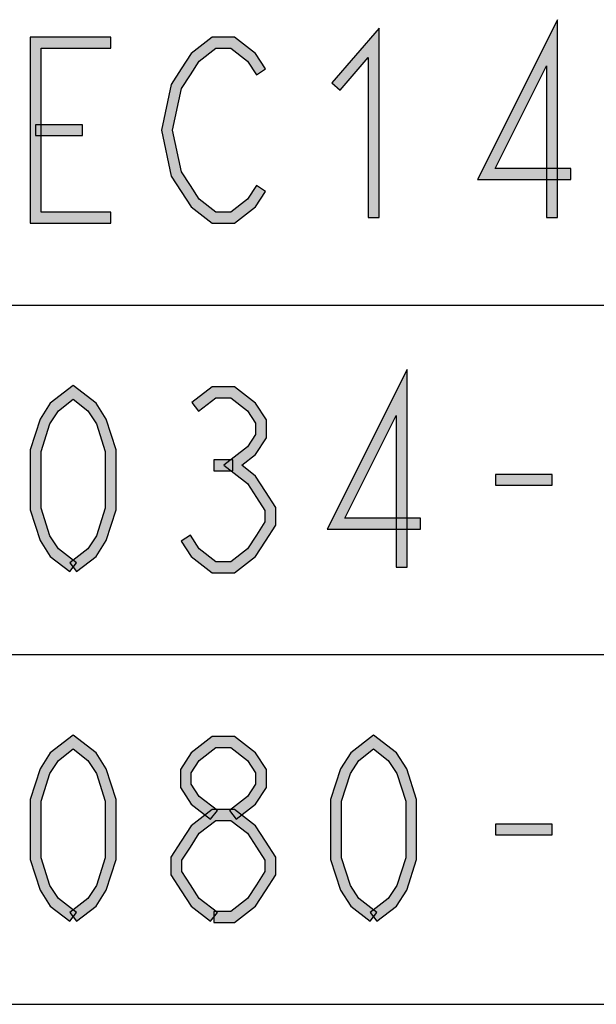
# Model space of a CAD drawing. Header units: millimetres. Extents: x 60 to 816, y 67 to 540.
# Tile 8 of 45: x 290 to 311, y 125 to 161. Entities that reach past the tile are written whole.
import ezdxf

# ---------------------------------------------------------------- set-up
doc = ezdxf.new("R2010")
doc.units = ezdxf.units.MM
doc.header["$LTSCALE"] = 0.327195
doc.layers.add('ALL_NOTE', color=7, linetype='Continuous')

msp = doc.modelspace()

# ---------------------------------------------------------------- hatches: boundary and pattern name
at = {"layer": 'ALL_NOTE', "linetype": 'Continuous', "lineweight": 25}
h = msp.add_hatch(color=2, dxfattribs=at)
h.dxf.hatch_style = 1
h.paths.add_polyline_path([(306.604, 155.114), (309.536, 160.959), (309.136, 159.269), (307.252, 155.514)])
h = msp.add_hatch(color=2, dxfattribs=at)
h.dxf.hatch_style = 1
h.paths.add_polyline_path([(309.536, 160.959), (309.536, 153.714), (309.136, 153.714), (309.136, 159.269)])
h = msp.add_hatch(color=2, dxfattribs=at)
h.dxf.hatch_style = 1
h.paths.add_polyline_path([(302.6, 159.575), (301.576, 158.384), (301.273, 158.645), (303, 160.653)])
h = msp.add_hatch(color=2, dxfattribs=at)
h.dxf.hatch_style = 1
h.paths.add_polyline_path([(302.6, 153.714), (302.6, 159.575), (303, 160.653), (303, 153.714)])
h = msp.add_hatch(color=2, dxfattribs=at)
h.dxf.hatch_style = 1
h.paths.add_polyline_path([(290.616, 159.914), (290.616, 153.914), (290.216, 153.514), (290.216, 160.314)])
h = msp.add_hatch(color=2, dxfattribs=at)
h.dxf.hatch_style = 1
h.paths.add_polyline_path([(293.168, 159.914), (290.616, 159.914), (290.216, 160.314), (293.168, 160.314)])
h = msp.add_hatch(color=2, dxfattribs=at)
h.dxf.hatch_style = 1
h.paths.add_polyline_path([(297.021, 159.914), (296.414, 159.444), (296.115, 159.718), (296.884, 160.314)])
h = msp.add_hatch(color=2, dxfattribs=at)
h.dxf.hatch_style = 1
h.paths.add_polyline_path([(297.572, 159.914), (297.021, 159.914), (296.884, 160.314), (297.709, 160.314)])
h = msp.add_hatch(color=2, dxfattribs=at)
h.dxf.hatch_style = 1
h.paths.add_polyline_path([(298.179, 159.444), (297.572, 159.914), (297.709, 160.314), (298.478, 159.718)])
h = msp.add_hatch(color=2, dxfattribs=at)
h.dxf.hatch_style = 1
h.paths.add_polyline_path([(296.414, 159.444), (296.088, 158.939), (295.752, 159.156), (296.115, 159.718)])
h = msp.add_hatch(color=2, dxfattribs=at)
h.dxf.hatch_style = 1
h.paths.add_polyline_path([(298.504, 158.939), (298.179, 159.444), (298.478, 159.718), (298.84, 159.156)])
h = msp.add_hatch(color=2, dxfattribs=at)
h.dxf.hatch_style = 1
h.paths.add_polyline_path([(296.088, 158.939), (295.764, 158.436), (295.389, 158.592), (295.752, 159.156)])
h = msp.add_hatch(color=2, dxfattribs=at)
h.dxf.hatch_style = 1
h.paths.add_polyline_path([(295.764, 158.436), (295.437, 156.914), (295.028, 156.914), (295.389, 158.592)])
h = msp.add_hatch(color=2, dxfattribs=at)
h.dxf.hatch_style = 1
h.paths.add_polyline_path([(292.136, 156.714), (290.416, 156.714), (290.416, 157.114), (292.136, 157.114)])
h = msp.add_hatch(color=2, dxfattribs=at)
h.dxf.hatch_style = 1
h.paths.add_polyline_path([(295.437, 156.914), (295.764, 155.392), (295.389, 155.236), (295.028, 156.914)])
h = msp.add_hatch(color=2, dxfattribs=at)
h.dxf.hatch_style = 1
h.paths.add_polyline_path([(295.764, 155.392), (296.088, 154.889), (295.752, 154.672), (295.389, 155.236)])
h = msp.add_hatch(color=2, dxfattribs=at)
h.dxf.hatch_style = 1
h.paths.add_polyline_path([(310.024, 155.114), (306.604, 155.114), (307.252, 155.514), (310.024, 155.514)])
h = msp.add_hatch(color=2, dxfattribs=at)
h.dxf.hatch_style = 1
h.paths.add_polyline_path([(296.088, 154.889), (296.414, 154.385), (296.115, 154.11), (295.752, 154.672)])
h = msp.add_hatch(color=2, dxfattribs=at)
h.dxf.hatch_style = 1
h.paths.add_polyline_path([(298.179, 154.385), (298.504, 154.889), (298.84, 154.672), (298.478, 154.11)])
h = msp.add_hatch(color=2, dxfattribs=at)
h.dxf.hatch_style = 1
h.paths.add_polyline_path([(296.414, 154.385), (297.021, 153.914), (296.884, 153.514), (296.115, 154.11)])
h = msp.add_hatch(color=2, dxfattribs=at)
h.dxf.hatch_style = 1
h.paths.add_polyline_path([(297.572, 153.914), (298.179, 154.385), (298.478, 154.11), (297.709, 153.514)])
h = msp.add_hatch(color=2, dxfattribs=at)
h.dxf.hatch_style = 1
h.paths.add_polyline_path([(290.616, 153.914), (293.168, 153.914), (293.168, 153.514), (290.216, 153.514)])
h = msp.add_hatch(color=2, dxfattribs=at)
h.dxf.hatch_style = 1
h.paths.add_polyline_path([(297.021, 153.914), (297.572, 153.914), (297.709, 153.514), (296.884, 153.514)])
h = msp.add_hatch(color=2, dxfattribs=at)
h.dxf.hatch_style = 1
h.paths.add_polyline_path([(301.1, 142.314), (304.032, 148.159), (303.632, 146.469), (301.749, 142.714)])
h = msp.add_hatch(color=2, dxfattribs=at)
h.dxf.hatch_style = 1
h.paths.add_polyline_path([(304.032, 148.159), (304.032, 140.914), (303.632, 140.914), (303.632, 146.469)])
h = msp.add_hatch(color=2, dxfattribs=at)
h.dxf.hatch_style = 1
h.paths.add_polyline_path([(291.792, 147.061), (291.254, 146.644), (290.955, 146.918), (291.792, 147.567)])
h = msp.add_hatch(color=2, dxfattribs=at)
h.dxf.hatch_style = 1
h.paths.add_polyline_path([(292.331, 146.644), (291.792, 147.061), (291.792, 147.567), (292.63, 146.918)])
h = msp.add_hatch(color=2, dxfattribs=at)
h.dxf.hatch_style = 1
h.paths.add_polyline_path([(297.021, 147.114), (296.387, 146.623), (296.142, 146.939), (296.884, 147.514)])
h = msp.add_hatch(color=2, dxfattribs=at)
h.dxf.hatch_style = 1
h.paths.add_polyline_path([(297.572, 147.114), (297.021, 147.114), (296.884, 147.514), (297.709, 147.514)])
h = msp.add_hatch(color=2, dxfattribs=at)
h.dxf.hatch_style = 1
h.paths.add_polyline_path([(298.179, 146.644), (297.572, 147.114), (297.709, 147.514), (298.478, 146.918)])
h = msp.add_hatch(color=2, dxfattribs=at)
h.dxf.hatch_style = 1
h.paths.add_polyline_path([(291.254, 146.644), (290.943, 146.161), (290.578, 146.334), (290.955, 146.918)])
h = msp.add_hatch(color=2, dxfattribs=at)
h.dxf.hatch_style = 1
h.paths.add_polyline_path([(292.642, 146.161), (292.331, 146.644), (292.63, 146.918), (293.007, 146.334)])
h = msp.add_hatch(color=2, dxfattribs=at)
h.dxf.hatch_style = 1
h.paths.add_polyline_path([(298.472, 146.189), (298.179, 146.644), (298.478, 146.918), (298.872, 146.306)])
h = msp.add_hatch(color=2, dxfattribs=at)
h.dxf.hatch_style = 1
h.paths.add_polyline_path([(290.943, 146.161), (290.616, 145.149), (290.216, 145.212), (290.578, 146.334)])
h = msp.add_hatch(color=2, dxfattribs=at)
h.dxf.hatch_style = 1
h.paths.add_polyline_path([(292.968, 145.149), (292.642, 146.161), (293.007, 146.334), (293.368, 145.212)])
h = msp.add_hatch(color=2, dxfattribs=at)
h.dxf.hatch_style = 1
h.paths.add_polyline_path([(298.472, 145.773), (298.472, 146.189), (298.872, 146.306), (298.872, 145.655)])
h = msp.add_hatch(color=2, dxfattribs=at)
h.dxf.hatch_style = 1
h.paths.add_polyline_path([(298.179, 145.318), (298.472, 145.773), (298.872, 145.655), (298.478, 145.044)])
h = msp.add_hatch(color=2, dxfattribs=at)
h.dxf.hatch_style = 1
h.paths.add_polyline_path([(297.314, 144.647), (298.179, 145.318), (298.478, 145.044), (297.967, 144.647)])
h = msp.add_hatch(color=2, dxfattribs=at)
h.dxf.hatch_style = 1
h.paths.add_polyline_path([(290.616, 145.149), (290.616, 143.079), (290.216, 143.016), (290.216, 145.212)])
h = msp.add_hatch(color=2, dxfattribs=at)
h.dxf.hatch_style = 1
h.paths.add_polyline_path([(292.968, 143.079), (292.968, 145.149), (293.368, 145.212), (293.368, 143.016)])
h = msp.add_hatch(color=2, dxfattribs=at)
h.dxf.hatch_style = 1
h.paths.add_polyline_path([(297.64, 144.447), (296.952, 144.447), (296.952, 144.847), (297.64, 144.847)])
h = msp.add_hatch(color=2, dxfattribs=at)
h.dxf.hatch_style = 1
h.paths.add_polyline_path([(298.179, 143.977), (297.314, 144.647), (297.967, 144.647), (298.478, 144.251)])
h = msp.add_hatch(color=2, dxfattribs=at)
h.dxf.hatch_style = 1
h.paths.add_polyline_path([(298.504, 143.472), (298.179, 143.977), (298.478, 144.251), (298.84, 143.689)])
h = msp.add_hatch(color=2, dxfattribs=at)
h.dxf.hatch_style = 1
h.paths.add_polyline_path([(309.336, 143.914), (307.272, 143.914), (307.272, 144.314), (309.336, 144.314)])
h = msp.add_hatch(color=2, dxfattribs=at)
h.dxf.hatch_style = 1
h.paths.add_polyline_path([(298.816, 142.989), (298.504, 143.472), (298.84, 143.689), (299.216, 143.106)])
h = msp.add_hatch(color=2, dxfattribs=at)
h.dxf.hatch_style = 1
h.paths.add_polyline_path([(298.816, 142.573), (298.816, 142.989), (299.216, 143.106), (299.216, 142.455)])
h = msp.add_hatch(color=2, dxfattribs=at)
h.dxf.hatch_style = 1
h.paths.add_polyline_path([(290.616, 143.079), (290.943, 142.067), (290.578, 141.894), (290.216, 143.016)])
h = msp.add_hatch(color=2, dxfattribs=at)
h.dxf.hatch_style = 1
h.paths.add_polyline_path([(292.642, 142.067), (292.968, 143.079), (293.368, 143.016), (293.007, 141.894)])
h = msp.add_hatch(color=2, dxfattribs=at)
h.dxf.hatch_style = 1
h.paths.add_polyline_path([(298.504, 142.089), (298.816, 142.573), (299.216, 142.455), (298.84, 141.872)])
h = msp.add_hatch(color=2, dxfattribs=at)
h.dxf.hatch_style = 1
h.paths.add_polyline_path([(304.52, 142.314), (301.1, 142.314), (301.749, 142.714), (304.52, 142.714)])
h = msp.add_hatch(color=2, dxfattribs=at)
h.dxf.hatch_style = 1
h.paths.add_polyline_path([(290.943, 142.067), (291.254, 141.585), (290.955, 141.31), (290.578, 141.894)])
h = msp.add_hatch(color=2, dxfattribs=at)
h.dxf.hatch_style = 1
h.paths.add_polyline_path([(292.331, 141.585), (292.642, 142.067), (293.007, 141.894), (292.63, 141.31)])
h = msp.add_hatch(color=2, dxfattribs=at)
h.dxf.hatch_style = 1
h.paths.add_polyline_path([(296.088, 142.089), (296.414, 141.585), (296.115, 141.31), (295.752, 141.872)])
h = msp.add_hatch(color=2, dxfattribs=at)
h.dxf.hatch_style = 1
h.paths.add_polyline_path([(298.179, 141.585), (298.504, 142.089), (298.84, 141.872), (298.478, 141.31)])
h = msp.add_hatch(color=2, dxfattribs=at)
h.dxf.hatch_style = 1
h.paths.add_polyline_path([(291.254, 141.585), (291.915, 141.072), (291.67, 140.756), (290.955, 141.31)])
h = msp.add_hatch(color=2, dxfattribs=at)
h.dxf.hatch_style = 1
h.paths.add_polyline_path([(291.67, 141.072), (292.331, 141.585), (292.63, 141.31), (291.915, 140.756)])
h = msp.add_hatch(color=2, dxfattribs=at)
h.dxf.hatch_style = 1
h.paths.add_polyline_path([(296.414, 141.585), (297.021, 141.114), (296.884, 140.714), (296.115, 141.31)])
h = msp.add_hatch(color=2, dxfattribs=at)
h.dxf.hatch_style = 1
h.paths.add_polyline_path([(297.572, 141.114), (298.179, 141.585), (298.478, 141.31), (297.709, 140.714)])
h = msp.add_hatch(color=2, dxfattribs=at)
h.dxf.hatch_style = 1
h.paths.add_polyline_path([(297.021, 141.114), (297.572, 141.114), (297.709, 140.714), (296.884, 140.714)])
h = msp.add_hatch(color=2, dxfattribs=at)
h.dxf.hatch_style = 1
h.paths.add_polyline_path([(291.792, 134.261), (291.254, 133.844), (290.955, 134.118), (291.792, 134.767)])
h = msp.add_hatch(color=2, dxfattribs=at)
h.dxf.hatch_style = 1
h.paths.add_polyline_path([(292.331, 133.844), (291.792, 134.261), (291.792, 134.767), (292.63, 134.118)])
h = msp.add_hatch(color=2, dxfattribs=at)
h.dxf.hatch_style = 1
h.paths.add_polyline_path([(297.021, 134.314), (296.414, 133.844), (296.115, 134.118), (296.884, 134.714)])
h = msp.add_hatch(color=2, dxfattribs=at)
h.dxf.hatch_style = 1
h.paths.add_polyline_path([(297.572, 134.314), (297.021, 134.314), (296.884, 134.714), (297.709, 134.714)])
h = msp.add_hatch(color=2, dxfattribs=at)
h.dxf.hatch_style = 1
h.paths.add_polyline_path([(298.179, 133.844), (297.572, 134.314), (297.709, 134.714), (298.478, 134.118)])
h = msp.add_hatch(color=2, dxfattribs=at)
h.dxf.hatch_style = 1
h.paths.add_polyline_path([(302.8, 134.261), (302.262, 133.844), (301.963, 134.118), (302.8, 134.767)])
h = msp.add_hatch(color=2, dxfattribs=at)
h.dxf.hatch_style = 1
h.paths.add_polyline_path([(303.339, 133.844), (302.8, 134.261), (302.8, 134.767), (303.638, 134.118)])
h = msp.add_hatch(color=2, dxfattribs=at)
h.dxf.hatch_style = 1
h.paths.add_polyline_path([(291.254, 133.844), (290.943, 133.361), (290.578, 133.534), (290.955, 134.118)])
h = msp.add_hatch(color=2, dxfattribs=at)
h.dxf.hatch_style = 1
h.paths.add_polyline_path([(292.642, 133.361), (292.331, 133.844), (292.63, 134.118), (293.007, 133.534)])
h = msp.add_hatch(color=2, dxfattribs=at)
h.dxf.hatch_style = 1
h.paths.add_polyline_path([(296.414, 133.844), (296.12, 133.389), (295.72, 133.506), (296.115, 134.118)])
h = msp.add_hatch(color=2, dxfattribs=at)
h.dxf.hatch_style = 1
h.paths.add_polyline_path([(298.472, 133.389), (298.179, 133.844), (298.478, 134.118), (298.872, 133.506)])
h = msp.add_hatch(color=2, dxfattribs=at)
h.dxf.hatch_style = 1
h.paths.add_polyline_path([(302.262, 133.844), (301.951, 133.361), (301.586, 133.534), (301.963, 134.118)])
h = msp.add_hatch(color=2, dxfattribs=at)
h.dxf.hatch_style = 1
h.paths.add_polyline_path([(303.65, 133.361), (303.339, 133.844), (303.638, 134.118), (304.015, 133.534)])
h = msp.add_hatch(color=2, dxfattribs=at)
h.dxf.hatch_style = 1
h.paths.add_polyline_path([(290.943, 133.361), (290.616, 132.349), (290.216, 132.412), (290.578, 133.534)])
h = msp.add_hatch(color=2, dxfattribs=at)
h.dxf.hatch_style = 1
h.paths.add_polyline_path([(292.968, 132.349), (292.642, 133.361), (293.007, 133.534), (293.368, 132.412)])
h = msp.add_hatch(color=2, dxfattribs=at)
h.dxf.hatch_style = 1
h.paths.add_polyline_path([(296.12, 133.389), (296.12, 132.973), (295.72, 132.855), (295.72, 133.506)])
h = msp.add_hatch(color=2, dxfattribs=at)
h.dxf.hatch_style = 1
h.paths.add_polyline_path([(298.472, 132.973), (298.472, 133.389), (298.872, 133.506), (298.872, 132.855)])
h = msp.add_hatch(color=2, dxfattribs=at)
h.dxf.hatch_style = 1
h.paths.add_polyline_path([(301.951, 133.361), (301.624, 132.349), (301.224, 132.412), (301.586, 133.534)])
h = msp.add_hatch(color=2, dxfattribs=at)
h.dxf.hatch_style = 1
h.paths.add_polyline_path([(303.976, 132.349), (303.65, 133.361), (304.015, 133.534), (304.376, 132.412)])
h = msp.add_hatch(color=2, dxfattribs=at)
h.dxf.hatch_style = 1
h.paths.add_polyline_path([(296.12, 132.973), (296.414, 132.518), (296.115, 132.244), (295.72, 132.855)])
h = msp.add_hatch(color=2, dxfattribs=at)
h.dxf.hatch_style = 1
h.paths.add_polyline_path([(298.179, 132.518), (298.472, 132.973), (298.872, 132.855), (298.478, 132.244)])
h = msp.add_hatch(color=2, dxfattribs=at)
h.dxf.hatch_style = 1
h.paths.add_polyline_path([(290.616, 132.349), (290.616, 130.279), (290.216, 130.216), (290.216, 132.412)])
h = msp.add_hatch(color=2, dxfattribs=at)
h.dxf.hatch_style = 1
h.paths.add_polyline_path([(292.968, 130.279), (292.968, 132.349), (293.368, 132.412), (293.368, 130.216)])
h = msp.add_hatch(color=2, dxfattribs=at)
h.dxf.hatch_style = 1
h.paths.add_polyline_path([(296.414, 132.518), (297.075, 132.006), (296.83, 131.689), (296.115, 132.244)])
h = msp.add_hatch(color=2, dxfattribs=at)
h.dxf.hatch_style = 1
h.paths.add_polyline_path([(297.518, 132.006), (298.179, 132.518), (298.478, 132.244), (297.763, 131.689)])
h = msp.add_hatch(color=2, dxfattribs=at)
h.dxf.hatch_style = 1
h.paths.add_polyline_path([(301.624, 132.349), (301.624, 130.279), (301.224, 130.216), (301.224, 132.412)])
h = msp.add_hatch(color=2, dxfattribs=at)
h.dxf.hatch_style = 1
h.paths.add_polyline_path([(303.976, 130.279), (303.976, 132.349), (304.376, 132.412), (304.376, 130.216)])
h = msp.add_hatch(color=2, dxfattribs=at)
h.dxf.hatch_style = 1
h.paths.add_polyline_path([(297.021, 131.647), (296.414, 131.177), (296.115, 131.451), (296.884, 132.047)])
h = msp.add_hatch(color=2, dxfattribs=at)
h.dxf.hatch_style = 1
h.paths.add_polyline_path([(297.572, 131.647), (297.021, 131.647), (296.884, 132.047), (297.709, 132.047)])
h = msp.add_hatch(color=2, dxfattribs=at)
h.dxf.hatch_style = 1
h.paths.add_polyline_path([(298.179, 131.177), (297.572, 131.647), (297.709, 132.047), (298.478, 131.451)])
h = msp.add_hatch(color=2, dxfattribs=at)
h.dxf.hatch_style = 1
h.paths.add_polyline_path([(296.414, 131.177), (296.088, 130.672), (295.752, 130.889), (296.115, 131.451)])
h = msp.add_hatch(color=2, dxfattribs=at)
h.dxf.hatch_style = 1
h.paths.add_polyline_path([(298.504, 130.672), (298.179, 131.177), (298.478, 131.451), (298.84, 130.889)])
h = msp.add_hatch(color=2, dxfattribs=at)
h.dxf.hatch_style = 1
h.paths.add_polyline_path([(309.336, 131.114), (307.272, 131.114), (307.272, 131.514), (309.336, 131.514)])
h = msp.add_hatch(color=2, dxfattribs=at)
h.dxf.hatch_style = 1
h.paths.add_polyline_path([(296.088, 130.672), (295.776, 130.189), (295.376, 130.306), (295.752, 130.889)])
h = msp.add_hatch(color=2, dxfattribs=at)
h.dxf.hatch_style = 1
h.paths.add_polyline_path([(298.816, 130.189), (298.504, 130.672), (298.84, 130.889), (299.216, 130.306)])
h = msp.add_hatch(color=2, dxfattribs=at)
h.dxf.hatch_style = 1
h.paths.add_polyline_path([(290.616, 130.279), (290.943, 129.267), (290.578, 129.094), (290.216, 130.216)])
h = msp.add_hatch(color=2, dxfattribs=at)
h.dxf.hatch_style = 1
h.paths.add_polyline_path([(292.642, 129.267), (292.968, 130.279), (293.368, 130.216), (293.007, 129.094)])
h = msp.add_hatch(color=2, dxfattribs=at)
h.dxf.hatch_style = 1
h.paths.add_polyline_path([(295.776, 130.189), (295.776, 129.773), (295.376, 129.655), (295.376, 130.306)])
h = msp.add_hatch(color=2, dxfattribs=at)
h.dxf.hatch_style = 1
h.paths.add_polyline_path([(298.816, 129.773), (298.816, 130.189), (299.216, 130.306), (299.216, 129.655)])
h = msp.add_hatch(color=2, dxfattribs=at)
h.dxf.hatch_style = 1
h.paths.add_polyline_path([(301.624, 130.279), (301.951, 129.267), (301.586, 129.094), (301.224, 130.216)])
h = msp.add_hatch(color=2, dxfattribs=at)
h.dxf.hatch_style = 1
h.paths.add_polyline_path([(303.65, 129.267), (303.976, 130.279), (304.376, 130.216), (304.015, 129.094)])
h = msp.add_hatch(color=2, dxfattribs=at)
h.dxf.hatch_style = 1
h.paths.add_polyline_path([(295.776, 129.773), (296.088, 129.289), (295.752, 129.072), (295.376, 129.655)])
h = msp.add_hatch(color=2, dxfattribs=at)
h.dxf.hatch_style = 1
h.paths.add_polyline_path([(298.504, 129.289), (298.816, 129.773), (299.216, 129.655), (298.84, 129.072)])
h = msp.add_hatch(color=2, dxfattribs=at)
h.dxf.hatch_style = 1
h.paths.add_polyline_path([(290.943, 129.267), (291.254, 128.785), (290.955, 128.51), (290.578, 129.094)])
h = msp.add_hatch(color=2, dxfattribs=at)
h.dxf.hatch_style = 1
h.paths.add_polyline_path([(292.331, 128.785), (292.642, 129.267), (293.007, 129.094), (292.63, 128.51)])
h = msp.add_hatch(color=2, dxfattribs=at)
h.dxf.hatch_style = 1
h.paths.add_polyline_path([(296.088, 129.289), (296.414, 128.785), (296.115, 128.51), (295.752, 129.072)])
h = msp.add_hatch(color=2, dxfattribs=at)
h.dxf.hatch_style = 1
h.paths.add_polyline_path([(298.179, 128.785), (298.504, 129.289), (298.84, 129.072), (298.478, 128.51)])
h = msp.add_hatch(color=2, dxfattribs=at)
h.dxf.hatch_style = 1
h.paths.add_polyline_path([(301.951, 129.267), (302.262, 128.785), (301.963, 128.51), (301.586, 129.094)])
h = msp.add_hatch(color=2, dxfattribs=at)
h.dxf.hatch_style = 1
h.paths.add_polyline_path([(303.339, 128.785), (303.65, 129.267), (304.015, 129.094), (303.638, 128.51)])
h = msp.add_hatch(color=2, dxfattribs=at)
h.dxf.hatch_style = 1
h.paths.add_polyline_path([(291.254, 128.785), (291.915, 128.272), (291.67, 127.956), (290.955, 128.51)])
h = msp.add_hatch(color=2, dxfattribs=at)
h.dxf.hatch_style = 1
h.paths.add_polyline_path([(291.67, 128.272), (292.331, 128.785), (292.63, 128.51), (291.915, 127.956)])
h = msp.add_hatch(color=2, dxfattribs=at)
h.dxf.hatch_style = 1
h.paths.add_polyline_path([(296.414, 128.785), (297.075, 128.272), (296.83, 127.956), (296.115, 128.51)])
h = msp.add_hatch(color=2, dxfattribs=at)
h.dxf.hatch_style = 1
h.paths.add_polyline_path([(297.572, 128.314), (298.179, 128.785), (298.478, 128.51), (297.709, 127.914)])
h = msp.add_hatch(color=2, dxfattribs=at)
h.dxf.hatch_style = 1
h.paths.add_polyline_path([(302.262, 128.785), (302.923, 128.272), (302.678, 127.956), (301.963, 128.51)])
h = msp.add_hatch(color=2, dxfattribs=at)
h.dxf.hatch_style = 1
h.paths.add_polyline_path([(302.678, 128.272), (303.339, 128.785), (303.638, 128.51), (302.923, 127.956)])
h = msp.add_hatch(color=2, dxfattribs=at)
h.dxf.hatch_style = 1
h.paths.add_polyline_path([(296.952, 128.314), (297.572, 128.314), (297.709, 127.914), (296.952, 127.914)])

# ---------------------------------------------------------------- linework, layer by layer
at = {"color": 2, "linetype": 'Continuous', "lineweight": 25}
for p, q in [((234.272, 150.514), (540.272, 150.514)), ((234.272, 137.714), (540.272, 137.714)), ((234.272, 124.914), (540.272, 124.914))]:
    msp.add_line(p, q, dxfattribs=at)
at = {"layer": 'ALL_NOTE', "color": 2, "linetype": 'Continuous', "lineweight": 25}
for p, q in [((309.536, 160.959), (306.604, 155.114)), ((309.536, 153.714), (309.536, 160.959)), ((303, 160.653), (301.273, 158.645)), ((303, 153.714), (303, 160.653)), ((290.216, 160.314), (290.216, 153.514)), ((293.168, 160.314), (290.216, 160.314)), ((293.168, 159.914), (293.168, 160.314)), ((296.884, 160.314), (296.115, 159.718)), ((297.709, 160.314), (296.884, 160.314)), ((298.478, 159.718), (297.709, 160.314)), ((290.616, 153.914), (290.616, 159.914)), ((290.616, 159.914), (293.168, 159.914)), ((296.115, 159.718), (295.752, 159.156)), ((296.414, 159.444), (297.021, 159.914)), ((297.021, 159.914), (297.572, 159.914)), ((297.572, 159.914), (298.179, 159.444)), ((298.84, 159.156), (298.478, 159.718)), ((296.088, 158.939), (296.414, 159.444)), ((298.179, 159.444), (298.504, 158.939)), ((301.576, 158.384), (302.6, 159.575)), ((302.6, 159.575), (302.6, 153.714)), ((295.752, 159.156), (295.389, 158.592)), ((298.504, 158.939), (298.84, 159.156)), ((307.252, 155.514), (309.136, 159.269)), ((309.136, 159.269), (309.136, 153.714)), ((295.764, 158.436), (296.088, 158.939)), ((301.273, 158.645), (301.576, 158.384)), ((295.389, 158.592), (295.028, 156.914)), ((295.437, 156.914), (295.764, 158.436)), ((292.136, 157.114), (290.416, 157.114)), ((290.416, 157.114), (290.416, 156.714)), ((292.136, 156.714), (292.136, 157.114)), ((295.028, 156.914), (295.389, 155.236)), ((295.764, 155.392), (295.437, 156.914)), ((290.416, 156.714), (292.136, 156.714)), ((296.088, 154.889), (295.764, 155.392)), ((310.024, 155.514), (307.252, 155.514)), ((310.024, 155.114), (310.024, 155.514)), ((295.389, 155.236), (295.752, 154.672)), ((306.604, 155.114), (310.024, 155.114)), ((295.752, 154.672), (296.115, 154.11)), ((296.414, 154.385), (296.088, 154.889)), ((298.504, 154.889), (298.179, 154.385)), ((298.478, 154.11), (298.84, 154.672)), ((298.84, 154.672), (298.504, 154.889)), ((297.021, 153.914), (296.414, 154.385)), ((298.179, 154.385), (297.572, 153.914)), ((293.168, 153.914), (290.616, 153.914)), ((293.168, 153.514), (293.168, 153.914)), ((296.115, 154.11), (296.884, 153.514)), ((297.572, 153.914), (297.021, 153.914)), ((297.709, 153.514), (298.478, 154.11)), ((302.6, 153.714), (303, 153.714)), ((309.136, 153.714), (309.536, 153.714)), ((290.216, 153.514), (293.168, 153.514)), ((296.884, 153.514), (297.709, 153.514)), ((304.032, 148.159), (301.1, 142.314)), ((304.032, 140.914), (304.032, 148.159)), ((291.792, 147.567), (290.955, 146.918)), ((292.63, 146.918), (291.792, 147.567)), ((296.884, 147.514), (296.142, 146.939)), ((297.709, 147.514), (296.884, 147.514)), ((298.478, 146.918), (297.709, 147.514)), ((296.387, 146.623), (297.021, 147.114)), ((297.021, 147.114), (297.572, 147.114)), ((297.572, 147.114), (298.179, 146.644)), ((290.955, 146.918), (290.578, 146.334)), ((291.254, 146.644), (291.792, 147.061)), ((291.792, 147.061), (292.331, 146.644)), ((293.007, 146.334), (292.63, 146.918)), ((296.142, 146.939), (296.387, 146.623)), ((298.872, 146.306), (298.478, 146.918)), ((290.943, 146.161), (291.254, 146.644)), ((292.331, 146.644), (292.642, 146.161)), ((298.179, 146.644), (298.472, 146.189)), ((301.749, 142.714), (303.632, 146.469)), ((303.632, 146.469), (303.632, 140.914)), ((290.578, 146.334), (290.216, 145.212)), ((290.616, 145.149), (290.943, 146.161)), ((292.642, 146.161), (292.968, 145.149)), ((293.368, 145.212), (293.007, 146.334)), ((298.472, 146.189), (298.472, 145.773)), ((298.872, 145.655), (298.872, 146.306)), ((298.472, 145.773), (298.179, 145.318)), ((298.478, 145.044), (298.872, 145.655)), ((298.179, 145.318), (297.314, 144.647)), ((290.216, 145.212), (290.216, 143.016)), ((290.616, 143.079), (290.616, 145.149)), ((292.968, 145.149), (292.968, 143.079)), ((293.368, 143.016), (293.368, 145.212)), ((297.967, 144.647), (298.478, 145.044)), ((297.64, 144.847), (296.952, 144.847)), ((296.952, 144.847), (296.952, 144.447)), ((297.314, 144.647), (298.179, 143.977)), ((297.64, 144.447), (297.64, 144.847)), ((298.478, 144.251), (297.967, 144.647)), ((296.952, 144.447), (297.64, 144.447)), ((298.84, 143.689), (298.478, 144.251)), ((309.336, 144.314), (307.272, 144.314)), ((307.272, 144.314), (307.272, 143.914)), ((309.336, 143.914), (309.336, 144.314)), ((298.179, 143.977), (298.504, 143.472)), ((307.272, 143.914), (309.336, 143.914)), ((298.504, 143.472), (298.816, 142.989)), ((299.216, 143.106), (298.84, 143.689)), ((299.216, 142.455), (299.216, 143.106)), ((290.216, 143.016), (290.578, 141.894)), ((290.943, 142.067), (290.616, 143.079)), ((292.968, 143.079), (292.642, 142.067)), ((293.007, 141.894), (293.368, 143.016)), ((298.816, 142.989), (298.816, 142.573)), ((298.816, 142.573), (298.504, 142.089)), ((298.84, 141.872), (299.216, 142.455)), ((304.52, 142.714), (301.749, 142.714)), ((304.52, 142.314), (304.52, 142.714)), ((291.254, 141.585), (290.943, 142.067)), ((292.642, 142.067), (292.331, 141.585)), ((296.088, 142.089), (295.752, 141.872)), ((296.414, 141.585), (296.088, 142.089)), ((298.504, 142.089), (298.179, 141.585)), ((301.1, 142.314), (304.52, 142.314)), ((290.578, 141.894), (290.955, 141.31)), ((292.63, 141.31), (293.007, 141.894)), ((295.752, 141.872), (296.115, 141.31)), ((298.478, 141.31), (298.84, 141.872)), ((290.955, 141.31), (291.67, 140.756)), ((291.915, 141.072), (291.254, 141.585)), ((292.331, 141.585), (291.67, 141.072)), ((291.915, 140.756), (292.63, 141.31)), ((296.115, 141.31), (296.884, 140.714)), ((297.021, 141.114), (296.414, 141.585)), ((298.179, 141.585), (297.572, 141.114)), ((297.709, 140.714), (298.478, 141.31)), ((291.67, 140.756), (291.915, 141.072)), ((291.67, 141.072), (291.915, 140.756)), ((297.572, 141.114), (297.021, 141.114)), ((296.884, 140.714), (297.709, 140.714)), ((303.632, 140.914), (304.032, 140.914)), ((291.792, 134.767), (290.955, 134.118)), ((292.63, 134.118), (291.792, 134.767)), ((296.884, 134.714), (296.115, 134.118)), ((297.709, 134.714), (296.884, 134.714)), ((298.478, 134.118), (297.709, 134.714)), ((302.8, 134.767), (301.963, 134.118)), ((303.638, 134.118), (302.8, 134.767)), ((290.955, 134.118), (290.578, 133.534)), ((291.254, 133.844), (291.792, 134.261)), ((291.792, 134.261), (292.331, 133.844)), ((293.007, 133.534), (292.63, 134.118)), ((296.115, 134.118), (295.72, 133.506)), ((296.414, 133.844), (297.021, 134.314)), ((297.021, 134.314), (297.572, 134.314)), ((297.572, 134.314), (298.179, 133.844)), ((298.872, 133.506), (298.478, 134.118)), ((301.963, 134.118), (301.586, 133.534)), ((302.262, 133.844), (302.8, 134.261)), ((302.8, 134.261), (303.339, 133.844)), ((304.015, 133.534), (303.638, 134.118)), ((290.943, 133.361), (291.254, 133.844)), ((292.331, 133.844), (292.642, 133.361)), ((296.12, 133.389), (296.414, 133.844)), ((298.179, 133.844), (298.472, 133.389)), ((301.951, 133.361), (302.262, 133.844)), ((303.339, 133.844), (303.65, 133.361)), ((290.578, 133.534), (290.216, 132.412)), ((293.368, 132.412), (293.007, 133.534)), ((295.72, 133.506), (295.72, 132.855)), ((296.12, 132.973), (296.12, 133.389)), ((298.472, 133.389), (298.472, 132.973)), ((298.872, 132.855), (298.872, 133.506)), ((301.586, 133.534), (301.224, 132.412)), ((304.376, 132.412), (304.015, 133.534)), ((290.616, 132.349), (290.943, 133.361)), ((292.642, 133.361), (292.968, 132.349)), ((301.624, 132.349), (301.951, 133.361)), ((303.65, 133.361), (303.976, 132.349)), ((295.72, 132.855), (296.115, 132.244)), ((296.414, 132.518), (296.12, 132.973)), ((298.472, 132.973), (298.179, 132.518)), ((298.478, 132.244), (298.872, 132.855)), ((290.216, 132.412), (290.216, 130.216)), ((290.616, 130.279), (290.616, 132.349)), ((292.968, 132.349), (292.968, 130.279)), ((293.368, 130.216), (293.368, 132.412)), ((297.075, 132.006), (296.414, 132.518)), ((298.179, 132.518), (297.518, 132.006)), ((301.224, 132.412), (301.224, 130.216)), ((301.624, 130.279), (301.624, 132.349)), ((303.976, 132.349), (303.976, 130.279)), ((304.376, 130.216), (304.376, 132.412)), ((296.115, 132.244), (296.83, 131.689)), ((296.884, 132.047), (296.115, 131.451)), ((296.83, 131.689), (297.075, 132.006)), ((297.709, 132.047), (296.884, 132.047)), ((297.518, 132.006), (297.763, 131.689)), ((298.478, 131.451), (297.709, 132.047)), ((297.763, 131.689), (298.478, 132.244)), ((296.414, 131.177), (297.021, 131.647)), ((297.021, 131.647), (297.572, 131.647)), ((297.572, 131.647), (298.179, 131.177)), ((296.115, 131.451), (295.752, 130.889)), ((298.84, 130.889), (298.478, 131.451)), ((309.336, 131.514), (307.272, 131.514)), ((307.272, 131.514), (307.272, 131.114)), ((309.336, 131.114), (309.336, 131.514)), ((295.752, 130.889), (295.376, 130.306)), ((296.088, 130.672), (296.414, 131.177)), ((298.179, 131.177), (298.504, 130.672)), ((299.216, 130.306), (298.84, 130.889)), ((307.272, 131.114), (309.336, 131.114)), ((295.776, 130.189), (296.088, 130.672)), ((298.504, 130.672), (298.816, 130.189)), ((290.216, 130.216), (290.578, 129.094)), ((290.943, 129.267), (290.616, 130.279)), ((292.968, 130.279), (292.642, 129.267)), ((293.007, 129.094), (293.368, 130.216)), ((295.376, 130.306), (295.376, 129.655)), ((295.776, 129.773), (295.776, 130.189)), ((298.816, 130.189), (298.816, 129.773)), ((299.216, 129.655), (299.216, 130.306)), ((301.224, 130.216), (301.586, 129.094)), ((301.951, 129.267), (301.624, 130.279)), ((303.976, 130.279), (303.65, 129.267)), ((304.015, 129.094), (304.376, 130.216)), ((296.088, 129.289), (295.776, 129.773)), ((298.816, 129.773), (298.504, 129.289)), ((295.376, 129.655), (295.752, 129.072)), ((298.84, 129.072), (299.216, 129.655)), ((290.578, 129.094), (290.955, 128.51)), ((291.254, 128.785), (290.943, 129.267)), ((292.642, 129.267), (292.331, 128.785)), ((292.63, 128.51), (293.007, 129.094)), ((295.752, 129.072), (296.115, 128.51)), ((296.414, 128.785), (296.088, 129.289)), ((298.504, 129.289), (298.179, 128.785)), ((298.478, 128.51), (298.84, 129.072)), ((301.586, 129.094), (301.963, 128.51)), ((302.262, 128.785), (301.951, 129.267)), ((303.65, 129.267), (303.339, 128.785)), ((303.638, 128.51), (304.015, 129.094)), ((291.915, 128.272), (291.254, 128.785)), ((292.331, 128.785), (291.67, 128.272)), ((297.075, 128.272), (296.414, 128.785)), ((298.179, 128.785), (297.572, 128.314)), ((302.923, 128.272), (302.262, 128.785)), ((303.339, 128.785), (302.678, 128.272)), ((290.955, 128.51), (291.67, 127.956)), ((291.915, 127.956), (292.63, 128.51)), ((296.115, 128.51), (296.83, 127.956)), ((297.709, 127.914), (298.478, 128.51)), ((301.963, 128.51), (302.678, 127.956)), ((302.923, 127.956), (303.638, 128.51)), ((291.67, 127.956), (291.915, 128.272)), ((291.67, 128.272), (291.915, 127.956)), ((296.83, 127.956), (297.075, 128.272)), ((297.572, 128.314), (296.952, 128.314)), ((296.952, 128.314), (296.952, 127.914)), ((302.678, 127.956), (302.923, 128.272)), ((302.678, 128.272), (302.923, 127.956)), ((296.952, 127.914), (297.709, 127.914))]:
    msp.add_line(p, q, dxfattribs=at)

doc.saveas('drawing.dxf')
